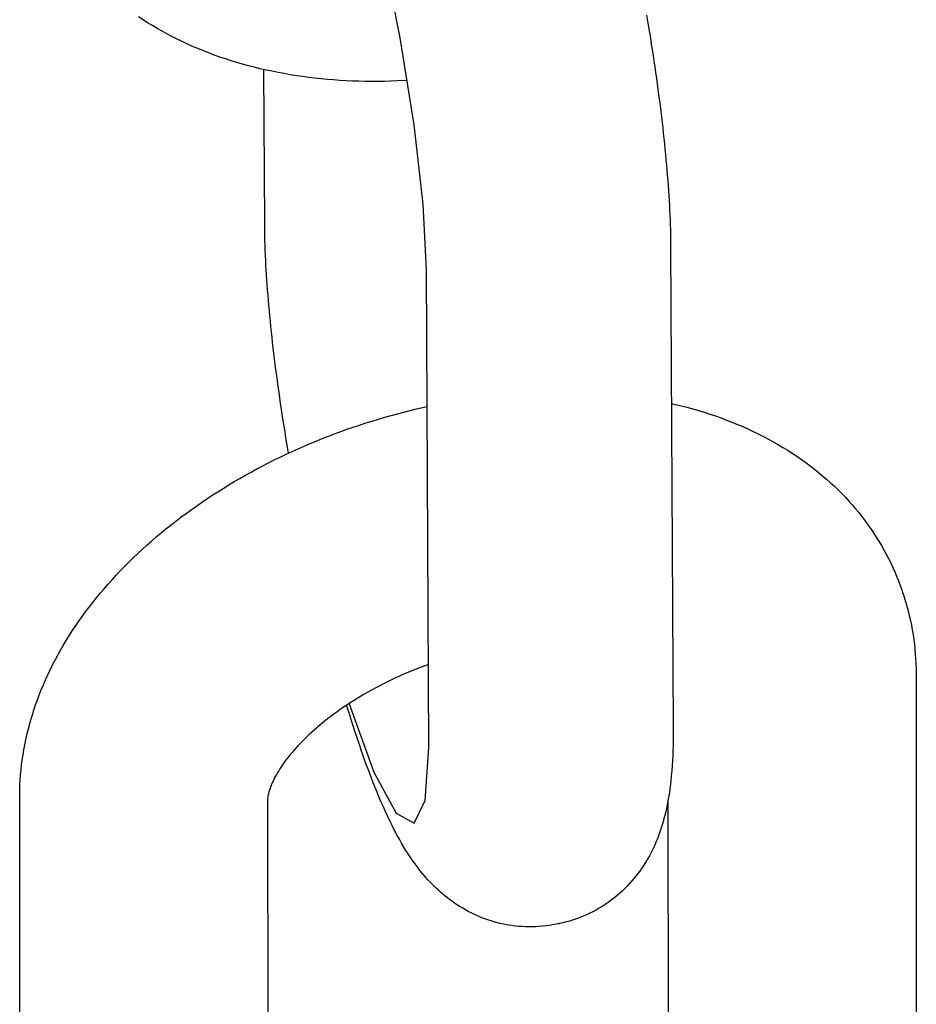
# Model space of a CAD drawing. Extents: x -169 to 2224, y 0 to 2796.
# Tile 188 of 256: x 1570.248 to 1570.674, y 418.658 to 419.126. Entities that reach past the tile are written whole.
import ezdxf

# ---------------------------------------------------------------- set-up
doc = ezdxf.new("R2010")
doc.units = 0
doc.header["$MEASUREMENT"] = 0
doc.layers.add('SPILL-BUCKET', color=1, linetype='CONTINUOUS')

msp = doc.modelspace()

# ---------------------------------------------------------------- linework, layer by layer
at = {"layer": 'SPILL-BUCKET', "color": 1, "linetype": 'Continuous'}
for p, q in [((1570.42879, 419.11747), (1570.42028, 419.1595)), ((1570.30664, 419.12603), (1570.30446, 419.12747)), ((1570.54575, 419.12817), (1570.54622, 419.12542)), ((1570.30883, 419.12462), (1570.30664, 419.12603)), ((1570.31108, 419.12324), (1570.30883, 419.12462)), ((1570.31335, 419.1219), (1570.31108, 419.12324)), ((1570.31566, 419.12058), (1570.31335, 419.1219)), ((1570.54622, 419.12542), (1570.54668, 419.12268)), ((1570.54668, 419.12268), (1570.54713, 419.11994)), ((1570.318, 419.11929), (1570.31566, 419.12058)), ((1570.32038, 419.11804), (1570.318, 419.11929)), ((1570.32278, 419.11683), (1570.32038, 419.11804)), ((1570.4354, 419.07608), (1570.42879, 419.11747)), ((1570.54713, 419.11994), (1570.54757, 419.1172)), ((1570.54757, 419.1172), (1570.548, 419.11448)), ((1570.32522, 419.11564), (1570.32278, 419.11683)), ((1570.32769, 419.11449), (1570.32522, 419.11564)), ((1570.3302, 419.11338), (1570.32769, 419.11449)), ((1570.33273, 419.1123), (1570.3302, 419.11338)), ((1570.33529, 419.11125), (1570.33273, 419.1123)), ((1570.548, 419.11448), (1570.54843, 419.11176)), ((1570.33787, 419.11025), (1570.33529, 419.11125)), ((1570.34049, 419.10927), (1570.33787, 419.11025)), ((1570.34313, 419.10833), (1570.34049, 419.10927)), ((1570.3458, 419.10743), (1570.34313, 419.10833)), ((1570.54843, 419.11176), (1570.54885, 419.10905)), ((1570.54885, 419.10905), (1570.54925, 419.10634)), ((1570.34849, 419.10656), (1570.3458, 419.10743)), ((1570.3512, 419.10573), (1570.34849, 419.10656)), ((1570.35394, 419.10494), (1570.3512, 419.10573)), ((1570.3567, 419.10419), (1570.35394, 419.10494)), ((1570.35948, 419.10347), (1570.3567, 419.10419)), ((1570.36228, 419.10278), (1570.35948, 419.10347)), ((1570.54925, 419.10634), (1570.54965, 419.10365)), ((1570.54965, 419.10365), (1570.55004, 419.10096)), ((1570.3651, 419.10214), (1570.36228, 419.10278)), ((1570.36441, 419.02908), (1570.36403, 419.10239)), ((1570.36793, 419.10153), (1570.3651, 419.10214)), ((1570.37079, 419.10096), (1570.36793, 419.10153)), ((1570.37366, 419.10042), (1570.37079, 419.10096)), ((1570.37655, 419.09992), (1570.37366, 419.10042)), ((1570.37945, 419.09946), (1570.37655, 419.09992)), ((1570.38237, 419.09904), (1570.37945, 419.09946)), ((1570.3853, 419.09865), (1570.38237, 419.09904)), ((1570.38824, 419.09829), (1570.3853, 419.09865)), ((1570.3912, 419.09798), (1570.38824, 419.09829)), ((1570.55004, 419.10096), (1570.55042, 419.09829)), ((1570.55042, 419.09829), (1570.5508, 419.09562)), ((1570.39417, 419.09769), (1570.3912, 419.09798)), ((1570.39714, 419.09745), (1570.39417, 419.09769)), ((1570.40013, 419.09724), (1570.39714, 419.09745)), ((1570.40313, 419.09707), (1570.40013, 419.09724)), ((1570.40614, 419.09693), (1570.40313, 419.09707)), ((1570.40915, 419.09683), (1570.40614, 419.09693)), ((1570.41218, 419.09676), (1570.40915, 419.09683)), ((1570.41521, 419.09673), (1570.41218, 419.09676)), ((1570.41825, 419.09673), (1570.41521, 419.09673)), ((1570.42129, 419.09677), (1570.41825, 419.09673)), ((1570.42434, 419.09684), (1570.42129, 419.09677)), ((1570.42739, 419.09694), (1570.42434, 419.09684)), ((1570.43203, 419.09715), (1570.42739, 419.09694)), ((1570.5508, 419.09562), (1570.55116, 419.09296)), ((1570.55116, 419.09296), (1570.55151, 419.09031)), ((1570.55151, 419.09031), (1570.55186, 419.08768)), ((1570.55186, 419.08768), (1570.55219, 419.08506)), ((1570.55219, 419.08506), (1570.55251, 419.08245)), ((1570.55251, 419.08245), (1570.55283, 419.07985)), ((1570.55283, 419.07985), (1570.55314, 419.07726)), ((1570.43964, 419.03838), (1570.4354, 419.07608)), ((1570.55314, 419.07726), (1570.55343, 419.07469)), ((1570.55343, 419.07469), (1570.55372, 419.07214)), ((1570.55372, 419.07214), (1570.55399, 419.06959)), ((1570.55399, 419.06959), (1570.55426, 419.06706)), ((1570.55426, 419.06706), (1570.55451, 419.06454)), ((1570.55451, 419.06454), (1570.55476, 419.06205)), ((1570.55476, 419.06205), (1570.55499, 419.05956)), ((1570.55499, 419.05956), (1570.55521, 419.0571)), ((1570.55521, 419.0571), (1570.55543, 419.05464)), ((1570.55543, 419.05464), (1570.55563, 419.0522)), ((1570.55563, 419.0522), (1570.55582, 419.04978)), ((1570.55582, 419.04978), (1570.556, 419.04737)), ((1570.556, 419.04737), (1570.55617, 419.04497)), ((1570.55617, 419.04497), (1570.55632, 419.0426)), ((1570.55632, 419.0426), (1570.55647, 419.04024)), ((1570.44118, 419.00717), (1570.43964, 419.03838)), ((1570.55647, 419.04024), (1570.5566, 419.03789)), ((1570.5566, 419.03789), (1570.55672, 419.03555)), ((1570.55672, 419.03555), (1570.55683, 419.03324)), ((1570.55683, 419.03324), (1570.55693, 419.03092)), ((1570.36442, 419.02848), (1570.36441, 419.02908)), ((1570.36442, 419.02788), (1570.36442, 419.02848)), ((1570.55693, 419.03092), (1570.55701, 419.02864)), ((1570.55701, 419.02864), (1570.55708, 419.02634)), ((1570.36445, 419.02563), (1570.36442, 419.02788)), ((1570.36449, 419.02335), (1570.36445, 419.02563)), ((1570.55708, 419.02634), (1570.55714, 419.02408)), ((1570.55714, 419.02408), (1570.55718, 419.0218)), ((1570.36455, 419.02109), (1570.36449, 419.02335)), ((1570.36462, 419.01879), (1570.36455, 419.02109)), ((1570.3647, 419.01651), (1570.36462, 419.01879)), ((1570.55718, 419.0218), (1570.55721, 419.01955)), ((1570.55721, 419.01955), (1570.55721, 419.01895)), ((1570.55721, 419.01895), (1570.55721, 419.01835)), ((1570.3648, 419.01419), (1570.3647, 419.01651)), ((1570.36491, 419.01188), (1570.3648, 419.01419)), ((1570.55721, 419.01835), (1570.55842, 418.78995)), ((1570.36503, 419.00954), (1570.36491, 419.01188)), ((1570.36516, 419.0072), (1570.36503, 419.00954)), ((1570.36531, 419.00483), (1570.36516, 419.0072)), ((1570.36546, 419.00246), (1570.36531, 419.00483)), ((1570.44238, 418.78035), (1570.44118, 419.00717)), ((1570.36563, 419.00006), (1570.36546, 419.00246)), ((1570.36581, 418.99766), (1570.36563, 419.00006)), ((1570.366, 418.99523), (1570.36581, 418.99766)), ((1570.3662, 418.99279), (1570.366, 418.99523)), ((1570.36642, 418.99034), (1570.3662, 418.99279)), ((1570.36664, 418.98787), (1570.36642, 418.99034)), ((1570.36687, 418.98538), (1570.36664, 418.98787)), ((1570.36712, 418.98289), (1570.36687, 418.98538)), ((1570.36737, 418.98037), (1570.36712, 418.98289)), ((1570.36764, 418.97784), (1570.36737, 418.98037)), ((1570.36791, 418.9753), (1570.36764, 418.97784)), ((1570.3682, 418.97274), (1570.36791, 418.9753)), ((1570.36849, 418.97017), (1570.3682, 418.97274)), ((1570.3688, 418.96758), (1570.36849, 418.97017)), ((1570.36911, 418.96498), (1570.3688, 418.96758)), ((1570.36944, 418.96238), (1570.36911, 418.96498)), ((1570.36977, 418.95975), (1570.36944, 418.96238)), ((1570.37012, 418.95712), (1570.36977, 418.95975)), ((1570.37047, 418.95447), (1570.37012, 418.95712)), ((1570.37083, 418.95182), (1570.37047, 418.95447)), ((1570.37121, 418.94915), (1570.37083, 418.95182)), ((1570.37159, 418.94647), (1570.37121, 418.94915)), ((1570.37198, 418.94378), (1570.37159, 418.94647)), ((1570.37237, 418.94109), (1570.37198, 418.94378)), ((1570.37278, 418.93838), (1570.37237, 418.94109)), ((1570.42744, 418.93889), (1570.43046, 418.93968)), ((1570.43046, 418.93968), (1570.4335, 418.94043)), ((1570.4335, 418.94043), (1570.43654, 418.94116)), ((1570.43654, 418.94116), (1570.44153, 418.9423)), ((1570.55761, 418.94378), (1570.56215, 418.9427)), ((1570.56215, 418.9427), (1570.56493, 418.94198)), ((1570.56493, 418.94198), (1570.56769, 418.94122)), ((1570.56769, 418.94122), (1570.57043, 418.94043)), ((1570.57043, 418.94043), (1570.57314, 418.9396)), ((1570.57314, 418.9396), (1570.57583, 418.93873)), ((1570.3732, 418.93567), (1570.37278, 418.93838)), ((1570.37362, 418.93295), (1570.3732, 418.93567)), ((1570.4124, 418.9345), (1570.41539, 418.93544)), ((1570.41539, 418.93544), (1570.41839, 418.93635)), ((1570.41839, 418.93635), (1570.4214, 418.93723)), ((1570.4214, 418.93723), (1570.42441, 418.93807)), ((1570.42441, 418.93807), (1570.42744, 418.93889)), ((1570.57583, 418.93873), (1570.5785, 418.93783)), ((1570.5785, 418.93783), (1570.58114, 418.93689)), ((1570.58114, 418.93689), (1570.58376, 418.93592)), ((1570.58376, 418.93592), (1570.58634, 418.93491)), ((1570.58634, 418.93491), (1570.5889, 418.93386)), ((1570.37406, 418.93023), (1570.37362, 418.93295)), ((1570.3745, 418.92749), (1570.37406, 418.93023)), ((1570.39761, 418.92936), (1570.40054, 418.93045)), ((1570.40054, 418.93045), (1570.40349, 418.93151)), ((1570.40349, 418.93151), (1570.40645, 418.93253)), ((1570.40645, 418.93253), (1570.40942, 418.93353)), ((1570.40942, 418.93353), (1570.4124, 418.9345)), ((1570.5889, 418.93386), (1570.59143, 418.93279)), ((1570.59143, 418.93279), (1570.59394, 418.93167)), ((1570.59394, 418.93167), (1570.5964, 418.93052)), ((1570.5964, 418.93052), (1570.59885, 418.92934)), ((1570.37495, 418.92476), (1570.3745, 418.92749)), ((1570.38599, 418.92474), (1570.38887, 418.92594)), ((1570.38887, 418.92594), (1570.39177, 418.92711)), ((1570.39177, 418.92711), (1570.39468, 418.92825)), ((1570.39468, 418.92825), (1570.39761, 418.92936)), ((1570.59885, 418.92934), (1570.60125, 418.92812)), ((1570.60125, 418.92812), (1570.60363, 418.92687)), ((1570.60363, 418.92687), (1570.60597, 418.92559)), ((1570.60597, 418.92559), (1570.60828, 418.92427)), ((1570.37459, 418.91966), (1570.37742, 418.92097)), ((1570.37541, 418.92201), (1570.37495, 418.92476)), ((1570.37572, 418.92017), (1570.37541, 418.92201)), ((1570.37742, 418.92097), (1570.38026, 418.92225)), ((1570.38026, 418.92225), (1570.38311, 418.92351)), ((1570.38311, 418.92351), (1570.38599, 418.92474)), ((1570.60828, 418.92427), (1570.61055, 418.92292)), ((1570.61055, 418.92292), (1570.6128, 418.92154)), ((1570.6128, 418.92154), (1570.61499, 418.92013)), ((1570.36622, 418.91556), (1570.36899, 418.91695)), ((1570.36899, 418.91695), (1570.37178, 418.91832)), ((1570.37178, 418.91832), (1570.37459, 418.91966)), ((1570.61499, 418.92013), (1570.61716, 418.91869)), ((1570.61716, 418.91869), (1570.61929, 418.91722)), ((1570.61929, 418.91722), (1570.62139, 418.91572)), ((1570.3553, 418.90972), (1570.358, 418.91122)), ((1570.358, 418.91122), (1570.36072, 418.91269)), ((1570.36072, 418.91269), (1570.36346, 418.91414)), ((1570.36346, 418.91414), (1570.36622, 418.91556)), ((1570.62139, 418.91572), (1570.62344, 418.91419)), ((1570.62344, 418.91419), (1570.62546, 418.91263)), ((1570.62546, 418.91263), (1570.62743, 418.91105)), ((1570.34732, 418.90506), (1570.34996, 418.90664)), ((1570.34996, 418.90664), (1570.35262, 418.90819)), ((1570.35262, 418.90819), (1570.3553, 418.90972)), ((1570.62743, 418.91105), (1570.62937, 418.90943)), ((1570.62937, 418.90943), (1570.63127, 418.90779)), ((1570.63127, 418.90779), (1570.63313, 418.90613)), ((1570.33954, 418.90017), (1570.34211, 418.90183)), ((1570.34211, 418.90183), (1570.34471, 418.90346)), ((1570.34471, 418.90346), (1570.34732, 418.90506)), ((1570.63313, 418.90613), (1570.63495, 418.90444)), ((1570.63495, 418.90444), (1570.63673, 418.90272)), ((1570.63673, 418.90272), (1570.63847, 418.90098)), ((1570.33447, 418.89679), (1570.33699, 418.89849)), ((1570.33699, 418.89849), (1570.33954, 418.90017)), ((1570.63847, 418.90098), (1570.64017, 418.89921)), ((1570.64017, 418.89921), (1570.64182, 418.89742)), ((1570.64182, 418.89742), (1570.64344, 418.8956)), ((1570.32705, 418.89153), (1570.3295, 418.89331)), ((1570.3295, 418.89331), (1570.33197, 418.89506)), ((1570.33197, 418.89506), (1570.33447, 418.89679)), ((1570.64344, 418.8956), (1570.64502, 418.89377)), ((1570.64502, 418.89377), (1570.64655, 418.89191)), ((1570.31987, 418.88605), (1570.32223, 418.8879)), ((1570.32223, 418.8879), (1570.32463, 418.88973)), ((1570.32463, 418.88973), (1570.32705, 418.89153)), ((1570.64655, 418.89191), (1570.64805, 418.89003)), ((1570.64805, 418.89003), (1570.6495, 418.88812)), ((1570.6495, 418.88812), (1570.65091, 418.8862)), ((1570.31522, 418.88229), (1570.31753, 418.88418)), ((1570.31753, 418.88418), (1570.31987, 418.88605)), ((1570.65091, 418.8862), (1570.65228, 418.88425)), ((1570.65228, 418.88425), (1570.6536, 418.88229)), ((1570.30847, 418.87647), (1570.31069, 418.87843)), ((1570.31069, 418.87843), (1570.31294, 418.88037)), ((1570.31294, 418.88037), (1570.31522, 418.88229)), ((1570.6536, 418.88229), (1570.65489, 418.88031)), ((1570.65489, 418.88031), (1570.65613, 418.87831)), ((1570.30413, 418.87249), (1570.30628, 418.87449)), ((1570.30628, 418.87449), (1570.30847, 418.87647)), ((1570.65613, 418.87831), (1570.65733, 418.87629)), ((1570.65733, 418.87629), (1570.65849, 418.87425)), ((1570.65849, 418.87425), (1570.6596, 418.87219)), ((1570.29992, 418.86843), (1570.30201, 418.87047)), ((1570.30201, 418.87047), (1570.30413, 418.87249)), ((1570.6596, 418.87219), (1570.66067, 418.87012)), ((1570.66067, 418.87012), (1570.6617, 418.86803)), ((1570.29585, 418.86429), (1570.29787, 418.86637)), ((1570.29787, 418.86637), (1570.29992, 418.86843)), ((1570.6617, 418.86803), (1570.66269, 418.86593)), ((1570.66269, 418.86593), (1570.66363, 418.86381)), ((1570.29, 418.85794), (1570.29191, 418.86007)), ((1570.29191, 418.86007), (1570.29386, 418.86219)), ((1570.29386, 418.86219), (1570.29585, 418.86429)), ((1570.66363, 418.86381), (1570.66453, 418.86168)), ((1570.66453, 418.86168), (1570.66539, 418.85952)), ((1570.28629, 418.85362), (1570.28813, 418.85578)), ((1570.28813, 418.85578), (1570.29, 418.85794)), ((1570.66539, 418.85952), (1570.66621, 418.85736)), ((1570.66621, 418.85736), (1570.66698, 418.85518)), ((1570.66698, 418.85518), (1570.66736, 418.85402)), ((1570.28274, 418.84923), (1570.2845, 418.85143)), ((1570.2845, 418.85143), (1570.28629, 418.85362)), ((1570.66736, 418.85402), (1570.66773, 418.85286)), ((1570.66775, 418.85287), (1570.66811, 418.85174)), ((1570.66809, 418.85173), (1570.66843, 418.8507)), ((1570.66843, 418.8507), (1570.66875, 418.84966)), ((1570.27934, 418.84479), (1570.28102, 418.84702)), ((1570.28102, 418.84702), (1570.28274, 418.84923)), ((1570.66875, 418.84966), (1570.6694, 418.84745)), ((1570.6694, 418.84745), (1570.66999, 418.84522)), ((1570.27611, 418.8403), (1570.27771, 418.84255)), ((1570.27771, 418.84255), (1570.27934, 418.84479)), ((1570.66999, 418.84522), (1570.67054, 418.84299)), ((1570.67054, 418.84299), (1570.67106, 418.84074)), ((1570.27304, 418.83575), (1570.27455, 418.83803)), ((1570.27455, 418.83803), (1570.27611, 418.8403)), ((1570.67106, 418.84074), (1570.67152, 418.83848)), ((1570.67152, 418.83848), (1570.67195, 418.83621)), ((1570.27014, 418.83117), (1570.27157, 418.83347)), ((1570.27157, 418.83347), (1570.27304, 418.83575)), ((1570.67195, 418.83621), (1570.67232, 418.83393)), ((1570.67232, 418.83393), (1570.67266, 418.83165)), ((1570.67266, 418.83165), (1570.67295, 418.82935)), ((1570.26742, 418.82655), (1570.26876, 418.82887)), ((1570.26876, 418.82887), (1570.27014, 418.83117)), ((1570.67295, 418.82935), (1570.6732, 418.82705)), ((1570.6732, 418.82705), (1570.6734, 418.82474)), ((1570.26487, 418.82189), (1570.26613, 418.82423)), ((1570.26613, 418.82423), (1570.26742, 418.82655)), ((1570.6734, 418.82474), (1570.67356, 418.82243)), ((1570.67356, 418.82243), (1570.67368, 418.8201)), ((1570.26251, 418.81721), (1570.26367, 418.81956)), ((1570.26367, 418.81956), (1570.26487, 418.82189)), ((1570.43791, 418.81822), (1570.43592, 418.81744)), ((1570.44217, 418.81985), (1570.43791, 418.81822)), ((1570.44053, 418.81922), (1570.43991, 418.81899)), ((1570.67368, 418.8201), (1570.67375, 418.81777)), ((1570.67375, 418.81777), (1570.67377, 418.81651)), ((1570.26032, 418.8125), (1570.26139, 418.81486)), ((1570.26139, 418.81486), (1570.26251, 418.81721)), ((1570.42621, 418.81323), (1570.42431, 418.81234)), ((1570.42811, 418.81411), (1570.42621, 418.81323)), ((1570.43004, 418.81497), (1570.42811, 418.81411)), ((1570.43198, 418.81581), (1570.43004, 418.81497)), ((1570.43394, 418.81663), (1570.43198, 418.81581)), ((1570.43592, 418.81744), (1570.43394, 418.81663)), ((1570.67377, 418.81651), (1570.67377, 418.81525)), ((1570.67377, 418.81525), (1570.67383, 418.68008)), ((1570.2583, 418.80778), (1570.25929, 418.81015)), ((1570.25929, 418.81015), (1570.26032, 418.8125)), ((1570.41695, 418.8086), (1570.41517, 418.80763)), ((1570.41876, 418.80956), (1570.41695, 418.8086)), ((1570.42059, 418.8105), (1570.41876, 418.80956)), ((1570.42244, 418.81143), (1570.42059, 418.8105)), ((1570.42431, 418.81234), (1570.42244, 418.81143)), ((1570.25647, 418.80304), (1570.25737, 418.80542)), ((1570.25737, 418.80542), (1570.2583, 418.80778)), ((1570.40828, 418.80363), (1570.40662, 418.8026)), ((1570.40996, 418.80465), (1570.40828, 418.80363)), ((1570.41168, 418.80566), (1570.40996, 418.80465)), ((1570.41341, 418.80665), (1570.41168, 418.80566)), ((1570.41517, 418.80763), (1570.41341, 418.80665)), ((1570.25482, 418.7983), (1570.25563, 418.80068)), ((1570.25563, 418.80068), (1570.25647, 418.80304)), ((1570.40183, 418.79946), (1570.40029, 418.79839)), ((1570.4034, 418.80051), (1570.40183, 418.79946)), ((1570.40348, 418.80007), (1570.40336, 418.80048)), ((1570.405, 418.80156), (1570.4034, 418.80051)), ((1570.40421, 418.79769), (1570.40348, 418.80007)), ((1570.40447, 418.80118), (1570.41629, 418.76865)), ((1570.40662, 418.8026), (1570.405, 418.80156)), ((1570.25335, 418.79354), (1570.25407, 418.79592)), ((1570.25407, 418.79592), (1570.25482, 418.7983)), ((1570.39585, 418.79517), (1570.39444, 418.79408)), ((1570.3973, 418.79625), (1570.39585, 418.79517)), ((1570.39878, 418.79732), (1570.3973, 418.79625)), ((1570.40029, 418.79839), (1570.39878, 418.79732)), ((1570.40495, 418.79534), (1570.40421, 418.79769)), ((1570.40532, 418.79416), (1570.40495, 418.79534)), ((1570.25207, 418.78879), (1570.25269, 418.79117)), ((1570.25269, 418.79117), (1570.25335, 418.79354)), ((1570.38911, 418.78973), (1570.38787, 418.78864)), ((1570.39039, 418.79082), (1570.38911, 418.78973)), ((1570.39171, 418.79191), (1570.39039, 418.79082)), ((1570.39306, 418.793), (1570.39171, 418.79191)), ((1570.39444, 418.79408), (1570.39306, 418.793)), ((1570.4057, 418.79298), (1570.40532, 418.79416)), ((1570.4063, 418.7911), (1570.4057, 418.79298)), ((1570.40644, 418.79065), (1570.4063, 418.7911)), ((1570.40658, 418.7902), (1570.40644, 418.79065)), ((1570.40729, 418.78802), (1570.40658, 418.7902)), ((1570.55842, 418.78995), (1570.55842, 418.78888)), ((1570.25096, 418.78404), (1570.25149, 418.78641)), ((1570.25149, 418.78641), (1570.25207, 418.78879)), ((1570.38435, 418.78538), (1570.38324, 418.78431)), ((1570.38548, 418.78647), (1570.38435, 418.78538)), ((1570.38666, 418.78755), (1570.38548, 418.78647)), ((1570.38787, 418.78864), (1570.38666, 418.78755)), ((1570.408, 418.78587), (1570.40729, 418.78802)), ((1570.40876, 418.78358), (1570.408, 418.78587)), ((1570.55841, 418.78552), (1570.55838, 418.78326)), ((1570.55842, 418.78781), (1570.55841, 418.78552)), ((1570.55842, 418.78888), (1570.55842, 418.78781)), ((1570.25003, 418.77928), (1570.25047, 418.78166)), ((1570.25047, 418.78166), (1570.25096, 418.78404)), ((1570.38015, 418.78111), (1570.37919, 418.78006)), ((1570.38115, 418.78217), (1570.38015, 418.78111)), ((1570.38217, 418.78323), (1570.38115, 418.78217)), ((1570.38324, 418.78431), (1570.38217, 418.78323)), ((1570.40952, 418.78131), (1570.40876, 418.78358)), ((1570.4103, 418.77905), (1570.40952, 418.78131)), ((1570.44065, 418.75526), (1570.44238, 418.78035)), ((1570.55833, 418.78098), (1570.55826, 418.77872)), ((1570.55838, 418.78326), (1570.55833, 418.78098)), ((1570.24928, 418.77454), (1570.24963, 418.77692)), ((1570.24963, 418.77692), (1570.25003, 418.77928)), ((1570.37573, 418.77596), (1570.37495, 418.77497)), ((1570.37654, 418.77697), (1570.37573, 418.77596)), ((1570.37739, 418.77799), (1570.37654, 418.77697)), ((1570.37827, 418.77902), (1570.37739, 418.77799)), ((1570.37919, 418.78006), (1570.37827, 418.77902)), ((1570.41108, 418.77681), (1570.4103, 418.77905)), ((1570.41188, 418.77457), (1570.41108, 418.77681)), ((1570.55817, 418.77641), (1570.55805, 418.77412)), ((1570.55826, 418.77872), (1570.55817, 418.77641)), ((1570.24871, 418.76981), (1570.24897, 418.77218)), ((1570.24897, 418.77218), (1570.24928, 418.77454)), ((1570.37221, 418.77114), (1570.37161, 418.77023)), ((1570.37284, 418.77208), (1570.37221, 418.77114)), ((1570.37351, 418.77302), (1570.37284, 418.77208)), ((1570.37421, 418.77399), (1570.37351, 418.77302)), ((1570.37495, 418.77497), (1570.37421, 418.77399)), ((1570.41267, 418.77236), (1570.41188, 418.77457)), ((1570.41349, 418.77014), (1570.41267, 418.77236)), ((1570.55791, 418.77174), (1570.55774, 418.76939)), ((1570.55805, 418.77412), (1570.55791, 418.77174)), ((1570.24832, 418.76509), (1570.24849, 418.76745)), ((1570.24849, 418.76745), (1570.24871, 418.76981)), ((1570.36956, 418.76677), (1570.36913, 418.76596)), ((1570.37002, 418.7676), (1570.36956, 418.76677)), ((1570.37052, 418.76846), (1570.37002, 418.7676)), ((1570.37105, 418.76933), (1570.37052, 418.76846)), ((1570.37161, 418.77023), (1570.37105, 418.76933)), ((1570.41431, 418.76795), (1570.41349, 418.77014)), ((1570.41516, 418.76574), (1570.41431, 418.76795)), ((1570.41629, 418.76865), (1570.42693, 418.74911)), ((1570.55752, 418.76691), (1570.55727, 418.76445)), ((1570.55774, 418.76939), (1570.55752, 418.76691)), ((1570.2481, 418.76038), (1570.24819, 418.76274)), ((1570.24819, 418.76274), (1570.24832, 418.76509)), ((1570.36717, 418.7616), (1570.36694, 418.76097)), ((1570.36743, 418.76226), (1570.36717, 418.7616)), ((1570.36771, 418.76295), (1570.36743, 418.76226)), ((1570.36802, 418.76366), (1570.36771, 418.76295)), ((1570.36836, 418.76441), (1570.36802, 418.76366)), ((1570.36873, 418.76517), (1570.36836, 418.76441)), ((1570.36913, 418.76596), (1570.36873, 418.76517)), ((1570.416, 418.76356), (1570.41516, 418.76574)), ((1570.41688, 418.76135), (1570.416, 418.76356)), ((1570.55697, 418.76186), (1570.55662, 418.75929)), ((1570.55727, 418.76445), (1570.55697, 418.76186)), ((1570.24806, 418.75703), (1570.24807, 418.75871)), ((1570.24816, 418.52722), (1570.24806, 418.75703)), ((1570.24807, 418.75871), (1570.2481, 418.76038)), ((1570.36591, 418.75693), (1570.36586, 418.75657)), ((1570.36597, 418.75734), (1570.36591, 418.75693)), ((1570.36605, 418.75776), (1570.36597, 418.75734)), ((1570.36615, 418.75823), (1570.36605, 418.75776)), ((1570.36626, 418.75872), (1570.36615, 418.75823)), ((1570.3664, 418.75924), (1570.36626, 418.75872)), ((1570.36656, 418.75978), (1570.3664, 418.75924)), ((1570.36674, 418.76036), (1570.36656, 418.75978)), ((1570.36694, 418.76097), (1570.36674, 418.76036)), ((1570.41777, 418.75917), (1570.41688, 418.76135)), ((1570.41869, 418.75694), (1570.41777, 418.75917)), ((1570.41963, 418.75474), (1570.41869, 418.75694)), ((1570.5563, 418.75722), (1570.55594, 418.75514)), ((1570.55662, 418.75929), (1570.5563, 418.75722)), ((1570.36581, 418.75592), (1570.3658, 418.75567)), ((1570.3658, 418.75567), (1570.3658, 418.75544)), ((1570.3658, 418.75544), (1570.36589, 418.52721)), ((1570.36583, 418.75623), (1570.36581, 418.75592)), ((1570.36586, 418.75657), (1570.36583, 418.75623)), ((1570.42063, 418.75246), (1570.41963, 418.75474)), ((1570.42163, 418.75022), (1570.42063, 418.75246)), ((1570.43533, 418.74449), (1570.44065, 418.75526)), ((1570.5556, 418.75331), (1570.55522, 418.75147)), ((1570.55594, 418.75514), (1570.5556, 418.75331)), ((1570.55614, 418.58702), (1570.55606, 418.75527)), ((1570.42271, 418.74789), (1570.42163, 418.75022)), ((1570.42381, 418.74559), (1570.42271, 418.74789)), ((1570.42693, 418.74911), (1570.43533, 418.74449)), ((1570.55444, 418.74813), (1570.55404, 418.74659)), ((1570.55485, 418.7498), (1570.55444, 418.74813)), ((1570.55522, 418.75147), (1570.55485, 418.7498)), ((1570.42495, 418.74326), (1570.42381, 418.74559)), ((1570.42613, 418.74097), (1570.42495, 418.74326)), ((1570.55319, 418.74359), (1570.55273, 418.74213)), ((1570.55361, 418.74504), (1570.55319, 418.74359)), ((1570.55404, 418.74659), (1570.55361, 418.74504)), ((1570.42724, 418.73886), (1570.42613, 418.74097)), ((1570.42839, 418.73678), (1570.42724, 418.73886)), ((1570.55177, 418.73934), (1570.55127, 418.738)), ((1570.55226, 418.74074), (1570.55177, 418.73934)), ((1570.55273, 418.74213), (1570.55226, 418.74074)), ((1570.42944, 418.73494), (1570.42839, 418.73678)), ((1570.43051, 418.73311), (1570.42944, 418.73494)), ((1570.54962, 418.73404), (1570.54903, 418.73276)), ((1570.5502, 418.73535), (1570.54962, 418.73404)), ((1570.55074, 418.73665), (1570.5502, 418.73535)), ((1570.55127, 418.738), (1570.55074, 418.73665)), ((1570.4315, 418.7315), (1570.43051, 418.73311)), ((1570.43252, 418.7299), (1570.4315, 418.7315)), ((1570.43346, 418.72846), (1570.43252, 418.7299)), ((1570.5471, 418.72896), (1570.54641, 418.72772)), ((1570.54777, 418.73021), (1570.5471, 418.72896)), ((1570.54841, 418.73147), (1570.54777, 418.73021)), ((1570.54903, 418.73276), (1570.54841, 418.73147)), ((1570.43444, 418.72703), (1570.43346, 418.72846)), ((1570.43536, 418.72572), (1570.43444, 418.72703)), ((1570.43632, 418.72441), (1570.43536, 418.72572)), ((1570.43723, 418.72319), (1570.43632, 418.72441)), ((1570.54493, 418.72526), (1570.54415, 418.72404)), ((1570.54568, 418.72648), (1570.54493, 418.72526)), ((1570.54641, 418.72772), (1570.54568, 418.72648)), ((1570.43817, 418.72198), (1570.43723, 418.72319)), ((1570.43909, 418.72084), (1570.43817, 418.72198)), ((1570.44004, 418.7197), (1570.43909, 418.72084)), ((1570.44098, 418.71862), (1570.44004, 418.7197)), ((1570.54163, 418.72047), (1570.54072, 418.71931)), ((1570.5425, 418.72165), (1570.54163, 418.72047)), ((1570.54334, 418.72284), (1570.5425, 418.72165)), ((1570.54415, 418.72404), (1570.54334, 418.72284)), ((1570.44194, 418.71754), (1570.44098, 418.71862)), ((1570.4429, 418.71651), (1570.44194, 418.71754)), ((1570.44389, 418.71548), (1570.4429, 418.71651)), ((1570.44487, 418.7145), (1570.44389, 418.71548)), ((1570.53772, 418.71577), (1570.53657, 418.71455)), ((1570.53883, 418.71702), (1570.53772, 418.71577)), ((1570.53979, 418.71815), (1570.53883, 418.71702)), ((1570.54072, 418.71931), (1570.53979, 418.71815)), ((1570.44589, 418.71351), (1570.44487, 418.7145)), ((1570.44692, 418.71256), (1570.44589, 418.71351)), ((1570.44797, 418.71161), (1570.44692, 418.71256)), ((1570.44904, 418.71069), (1570.44797, 418.71161)), ((1570.45014, 418.70978), (1570.44904, 418.71069)), ((1570.5329, 418.71104), (1570.53161, 418.70993)), ((1570.53416, 418.71218), (1570.5329, 418.71104)), ((1570.53538, 418.71335), (1570.53416, 418.71218)), ((1570.53657, 418.71455), (1570.53538, 418.71335)), ((1570.45125, 418.7089), (1570.45014, 418.70978)), ((1570.45239, 418.70803), (1570.45125, 418.7089)), ((1570.45356, 418.70718), (1570.45239, 418.70803)), ((1570.45475, 418.70635), (1570.45356, 418.70718)), ((1570.45596, 418.70554), (1570.45475, 418.70635)), ((1570.4572, 418.70476), (1570.45596, 418.70554)), ((1570.52615, 418.70585), (1570.52472, 418.70492)), ((1570.52756, 418.70681), (1570.52615, 418.70585)), ((1570.52894, 418.70782), (1570.52756, 418.70681)), ((1570.53029, 418.70886), (1570.52894, 418.70782)), ((1570.53161, 418.70993), (1570.53029, 418.70886)), ((1570.45847, 418.70399), (1570.4572, 418.70476)), ((1570.45976, 418.70325), (1570.45847, 418.70399)), ((1570.46108, 418.70254), (1570.45976, 418.70325)), ((1570.46242, 418.70185), (1570.46108, 418.70254)), ((1570.46378, 418.70118), (1570.46242, 418.70185)), ((1570.46517, 418.70055), (1570.46378, 418.70118)), ((1570.51722, 418.70089), (1570.51566, 418.70022)), ((1570.51876, 418.70161), (1570.51722, 418.70089)), ((1570.52028, 418.70238), (1570.51876, 418.70161)), ((1570.52178, 418.70318), (1570.52028, 418.70238)), ((1570.52326, 418.70403), (1570.52178, 418.70318)), ((1570.52472, 418.70492), (1570.52326, 418.70403)), ((1570.46658, 418.69995), (1570.46517, 418.70055)), ((1570.46801, 418.69937), (1570.46658, 418.69995)), ((1570.46946, 418.69884), (1570.46801, 418.69937)), ((1570.47094, 418.69833), (1570.46946, 418.69884)), ((1570.47243, 418.69785), (1570.47094, 418.69833)), ((1570.47394, 418.69742), (1570.47243, 418.69785)), ((1570.47547, 418.69701), (1570.47394, 418.69742)), ((1570.47702, 418.69665), (1570.47547, 418.69701)), ((1570.47858, 418.69633), (1570.47702, 418.69665)), ((1570.48015, 418.69604), (1570.47858, 418.69633)), ((1570.48174, 418.69579), (1570.48015, 418.69604)), ((1570.50094, 418.69607), (1570.49968, 418.69586)), ((1570.50221, 418.69632), (1570.50094, 418.69607)), ((1570.50366, 418.69659), (1570.50221, 418.6963)), ((1570.50404, 418.69667), (1570.50366, 418.6966)), ((1570.50442, 418.69673), (1570.50404, 418.69667)), ((1570.50605, 418.69709), (1570.50442, 418.69673)), ((1570.50768, 418.69751), (1570.50605, 418.69709)), ((1570.5093, 418.69796), (1570.50768, 418.69751)), ((1570.5109, 418.69845), (1570.5093, 418.69796)), ((1570.51251, 418.699), (1570.5109, 418.69845)), ((1570.51409, 418.69958), (1570.51251, 418.699)), ((1570.51566, 418.70022), (1570.51409, 418.69958)), ((1570.48334, 418.69559), (1570.48174, 418.69579)), ((1570.48494, 418.69542), (1570.48334, 418.69559)), ((1570.48656, 418.6953), (1570.48494, 418.69542)), ((1570.48819, 418.69522), (1570.48656, 418.6953)), ((1570.48982, 418.69518), (1570.48819, 418.69522)), ((1570.49146, 418.69518), (1570.48982, 418.69518)), ((1570.4931, 418.69523), (1570.49146, 418.69518)), ((1570.49474, 418.69532), (1570.4931, 418.69523)), ((1570.49639, 418.69546), (1570.49474, 418.69532)), ((1570.49804, 418.69564), (1570.49639, 418.69546)), ((1570.49968, 418.69586), (1570.49804, 418.69564)), ((1570.67383, 418.68008), (1570.67387, 418.58543))]:
    msp.add_line(p, q, dxfattribs=at)

doc.saveas('drawing.dxf')
